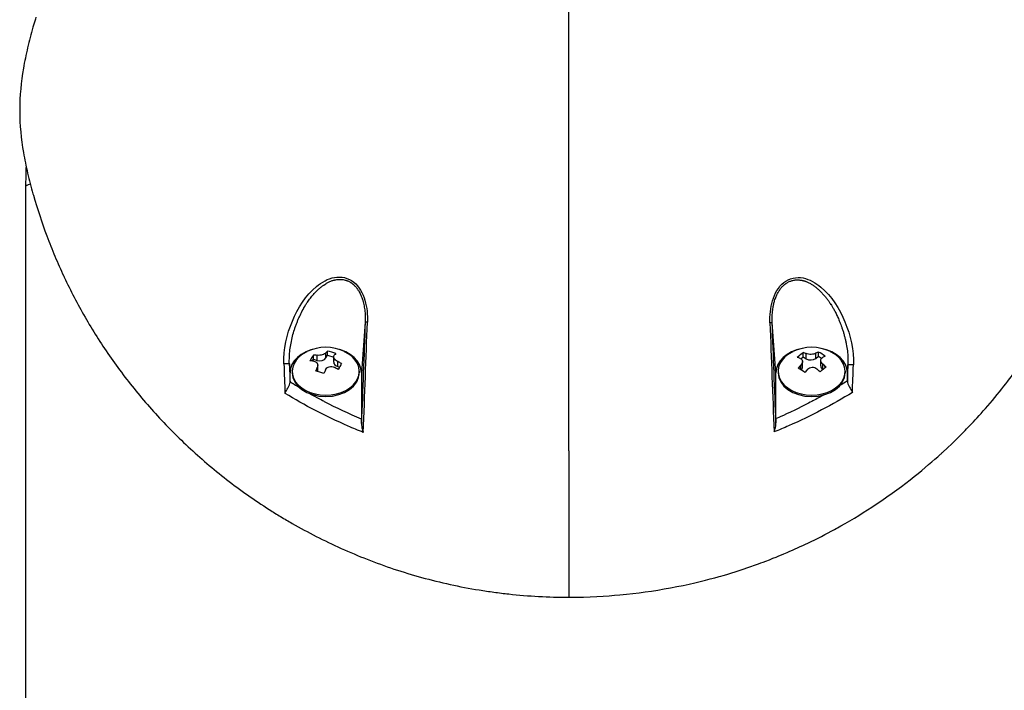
# Model space of a CAD drawing. Header units: millimetres. Extents: x 0 to 5219, y 0 to 2970.
# Tile 8 of 228: x 928 to 1065, y 418 to 512. Entities that reach past the tile are written whole.
import ezdxf

# ---------------------------------------------------------------- set-up
doc = ezdxf.new("R2010")
doc.units = ezdxf.units.MM
doc.header["$LTSCALE"] = 0.2
doc.styles.add('Rainbow-5.0 Style', font='malgunsl.ttf')
doc.dimstyles.new('Rainbow-5.0 Style', dxfattribs={"dimtxt": 4, "dimasz": 2.5, "dimexe": 1, "dimexo": 1, "dimgap": 1, "dimtad": 1, "dimdsep": 46, "dimtxsty": 'Rainbow-5.0 Style', "dimcen": 0, "dimclrd": 251, "dimclre": 251, "dimclrt": 7, "dimazin": 3, "dimtp": 0.1, "dimtm": 0.1, "dimtfac": 0.61, "dimtmove": 0, "dimatfit": 3, "dimfxl": 1, "dimlwd": -1, "dimlwe": -1, "dimarcsym": 1})

# ---------------------------------------------------------------- blocks, each defined once
blk = doc.blocks.new('A$C0ad0ff27')
for p, q in [((-76, 187.5), (-76, 96.5)), ((-35.24, 172.96), (-35.24, 172.96)), ((-36.8, 170.99), (-36.79, 170.99)), ((-36.71, 171.13), (-36.71, 171.14)), ((-36, 172.12), (-36, 172.11)), ((36, 172.01), (36, 172)), ((36.71, 171.01), (36.71, 171.02)), ((36.72, 170.99), (36.72, 170.99)), ((-37.09, 170.5), (-37.08, 170.5)), ((-28.57, 170.5), (-28.57, 170.5)), ((-28.27, 170.5), (-28.27, 170.5)), ((28.28, 170.5), (28.28, 170.5)), ((28.58, 170.5), (28.59, 170.5)), ((37.01, 170.5), (37.02, 170.5)), ((-28.48, 168.56), (-29, 161.48)), ((29, 161.48), (28.48, 168.5)), ((-33.97, 163.56), (-33.97, 164.27)), ((-33.74, 163.94), (-33.74, 164.52)), ((32.82, 163.71), (32.82, 164.29)), ((33.25, 163.43), (33.25, 164.15)), ((34.58, 163.49), (34.58, 164.2)), ((34.97, 163.79), (34.97, 164.38)), ((-39, 161.48), (-39.09, 162.73)), ((-35.88, 163.12), (-35.73, 163.37)), ((-35.73, 163.37), (-35.73, 163.95)), ((-35.73, 163.37), (-35.2, 163.2)), ((-35.2, 163.2), (-35.2, 163.92)), ((-33.97, 163.56), (-33.74, 163.94)), ((-33.74, 163.94), (-32.89, 163.68)), ((-32.89, 162.95), (-32.89, 163.72)), ((-32.31, 162.34), (-32.31, 163.06)), ((32.49, 163.45), (32.82, 163.71)), ((32.73, 162.28), (32.73, 163.07)), ((32.82, 163.71), (33.25, 163.43)), ((34.58, 163.49), (34.97, 163.79)), ((34.97, 163.79), (35.39, 163.52)), ((35.27, 162.45), (35.27, 163.24)), ((35.59, 161.96), (35.59, 162.67)), ((-39, 160.18), (-39, 161.48)), ((-38.7, 161.68), (-38.7, 161.48)), ((-35.19, 161.67), (-35.19, 162.23)), ((-35.11, 161.78), (-35.11, 162.55)), ((-32.31, 162.34), (-32.08, 162.27)), ((-29.3, 161.68), (-29.3, 161.48)), ((-29, 161.48), (-29, 154.98)), ((29, 155.05), (29, 161.48)), ((29.3, 161.68), (29.3, 161.48)), ((32.49, 161.89), (32.49, 162.55)), ((35.59, 161.96), (35.59, 161.95)), ((38.7, 161.68), (38.7, 161.48)), ((39.08, 162.59), (39, 161.48)), ((39, 161.48), (39, 160.33)), ((-28.58, 157.53), (-28.58, 157.53)), ((28.58, 157.52), (28.58, 157.52)), ((-36, 156.49), (-36, 156.49)), ((36, 156.6), (36, 156.59)), ((-32, 154.52), (-32, 154.52)), ((32, 154.6), (32, 154.6)), ((-31.5, 154.29), (-31.5, 154.29)), ((-29.81, 153.56), (-29.81, 153.56)), ((29.78, 153.62), (29.78, 153.62)), ((31.4, 154.33), (31.4, 154.33)), ((0, 150.53), (0, 130.05))]:
    blk.add_line(p, q)
for centre, radius, start, end in [((0, 187.5), 76, 177.7917, 180), ((-34, 158.94), 6.1, 64.3547, 115.6453), ((34, 158.94), 6.1, 64.3547, 115.6453)]:
    blk.add_arc(centre, radius, start, end)
for centre, major_axis, ratio, start_param, end_param in [((0, 187.5), (76, 0), 0.039474, 3.009799, 3.141593), ((37.04, 171), (0, -0.5), 0.669131, 6.201498, 6.218487), ((-65.6, -471.16), (40.63, 800.94), 0.010313, 5.606685, 5.638035), ((-27.98, 168.54), (-0.5, 0.018), 0.001055, 5.102146, 6.24617), ((27.98, 168.49), (0.5, 0.019), 0.000072, 5.106295, 6.24617), ((66.12, -477.88), (41.18, -809.41), 0.010376, 3.786947, 3.817733), ((-34, 161.68), (4.7, 0), 0.707107, 2.167258, 7.25752), ((-34, 161.48), (-5, 0), 0.707107, 4.977936, 6.283185), ((-34.58, 159.11), (-1.74, -5.81), 0.275938, 3.606045, 3.707091), ((-33.16, 160.33), (-4.9, 2.93), 0.651044, 4.974451, 5.194448), ((-33.42, 158.76), (1.74, 5.81), 0.275938, 0.464452, 0.565498), ((-34, 161.48), (5, 0), 0.707107, 0, 1.305249), ((-0.1, -1029.85), (-0.1, -1366.77), 0.000016, 2.613225, 2.634686), ((34, 161.68), (4.7, 0), 0.707107, 2.167258, 7.25752), ((34, 161.48), (-5, 0), 0.707107, 4.977936, 6.283185), ((32.4, 159.95), (-3.05, -4.82), 0.471418, 3.961879, 4.181876), ((34.42, 159.27), (-3.76, 4.76), 0.527034, 5.56156, 5.662606), ((33.53, 159.23), (-3.24, -5.13), 0.471418, 3.709676, 3.810723), ((35.43, 160.07), (-3.54, 4.48), 0.527034, 5.190406, 5.410404), ((34, 161.48), (5, 0), 0.707107, 0, 1.305249), ((-39.59, 162.71), (0.5, 0.018), 0.038586, 0.037043, 2.12174), ((-18.17, 139.57), (-23.04, 614.89), 0.033838, 1.531881, 1.538612), ((-15.61, 139.97), (-22.65, 611.28), 0.037007, 1.532183, 1.536415), ((-35.98, 159.53), (-1.64, -5.47), 0.275938, 3.858248, 4.078245), ((-34.24, 158.53), (5.2, -3.12), 0.651044, 2.204012, 2.305058), ((-33.76, 159.34), (-5.2, 3.12), 0.651044, 5.345605, 5.446651), ((-34.83, 163.82), (-0.94, 0), 0.707107, 1.169909, 2.740705), ((-31.95, 162.95), (-0.94, 0), 0.707107, 0, 1.169909), ((-33.76, 159.34), (-5.2, 3.12), 0.651044, 4.722248, 4.823294), ((-32.02, 158.34), (1.64, 5.47), 0.275938, 0.716655, 0.936652), ((33.58, 158.6), (3.76, -4.76), 0.527034, 2.419967, 2.521014), ((33.88, 163.93), (-0.94, 0), 0.707107, 0.841043, 2.411839), ((34.47, 158.64), (3.24, 5.13), 0.471418, 0.568084, 0.66913), ((34.42, 159.27), (-3.76, 4.76), 0.527034, 4.938203, 5.03925), ((39.58, 162.57), (-0.5, 0.018), 0.037229, 4.154598, 6.246144), ((-34, 161.48), (4.7, 0), 0.707107, 3.141593, 6.283185), ((-34.58, 159.11), (-1.74, -5.81), 0.275938, 4.229401, 4.330448), ((-34.84, 157.54), (4.9, -2.93), 0.651044, 1.832858, 2.052856), ((-36.05, 161.78), (0.94, 0), 0.707107, 6.095685, 6.283185), ((-33.42, 158.76), (1.74, 5.81), 0.275938, 1.087809, 1.188855), ((-34.24, 158.53), (5.2, -3.12), 0.651044, 1.580655, 1.681702), ((34, 161.48), (4.7, 0), 0.707107, 3.141593, 6.283185), ((33.53, 159.23), (-3.24, -5.13), 0.471418, 4.333033, 4.434079), ((32.57, 157.8), (3.54, -4.48), 0.527034, 2.048814, 2.268811), ((31.79, 162.28), (0.94, 0), 0.707107, 5.613434, 6.283185), ((34.47, 158.64), (3.24, 5.13), 0.471418, 1.19144, 1.292487), ((33.58, 158.6), (3.76, -4.76), 0.527034, 1.796611, 1.897657), ((35.6, 157.92), (3.05, 4.82), 0.471418, 0.820286, 1.040284), ((36.21, 162.45), (-0.94, 0), 0.707107, 0, 0.841043), ((15.36, 140.41), (-22.92, -618.36), 0.037007, 1.60432, 1.608052), ((17.86, 140.02), (-23.3, -622), 0.033968, 1.602132, 1.608346), ((-34, 152.29), (-6.7, 0), 0.707107, 5.080892, 5.081126), ((34, 152.29), (6.7, 0), 0.707107, 1.223939, 1.224274)]:
    blk.add_ellipse(centre, major_axis=major_axis, ratio=ratio, start_param=start_param, end_param=end_param)
for points in [[(0, 165.04), (0.02, 191.22), (0.04, 214.62), (0.06, 235.01)], [(-28.48, 168.56), (-28.65, 163.83), (-28.83, 159.11), (-29.01, 154.39)], [(29.01, 154.46), (28.83, 159.14), (28.65, 163.82), (28.48, 168.5)], [(-37.56, 159.31), (-38.21, 159.7), (-38.69, 159.99), (-39, 160.18)], [(39, 160.33), (38.66, 160.12), (38.31, 159.9), (37.96, 159.69)]]:
    blk.add_open_spline(points, degree=3)
for points, knots in [([(-74.55, 211.25), (-74.66, 210.88), (-74.78, 210.5), (-74.89, 210.13), (-74.92, 210.03), (-74.94, 209.94), (-74.97, 209.85), (-75.25, 208.9), (-75.5, 207.94), (-75.72, 206.99), (-75.95, 206.03), (-76.15, 205.07), (-76.31, 204.11), (-76.64, 202.19), (-76.82, 200.27), (-76.83, 198.35), (-76.83, 198.27), (-76.83, 198.19), (-76.83, 198.11), (-76.82, 196.17), (-76.63, 194.24), (-76.3, 192.31), (-76.14, 191.35), (-75.94, 190.38), (-75.72, 189.42), (-75.49, 188.45), (-75.24, 187.49), (-74.97, 186.53), (-74.95, 186.47), (-74.93, 186.41), (-74.91, 186.35), (-74.36, 184.43), (-73.74, 182.52), (-73.03, 180.63), (-72.67, 179.68), (-72.3, 178.74), (-71.9, 177.8), (-71.51, 176.86), (-71.1, 175.92), (-70.66, 174.99), (-70.64, 174.95), (-70.62, 174.9), (-70.6, 174.85), (-69.71, 172.98), (-68.74, 171.11), (-67.69, 169.28), (-66.63, 167.44), (-65.5, 165.64), (-64.27, 163.86), (-63.65, 162.97), (-63.02, 162.09), (-62.36, 161.21), (-61.7, 160.34), (-61.01, 159.47), (-60.3, 158.61), (-59.6, 157.75), (-58.87, 156.91), (-58.12, 156.07), (-57.36, 155.23), (-56.59, 154.41), (-55.79, 153.59), (-55.77, 153.57), (-55.76, 153.56), (-55.74, 153.54), (-54.94, 152.72), (-54.11, 151.92), (-53.26, 151.12), (-52.41, 150.33), (-51.54, 149.55), (-50.64, 148.78), (-49.74, 148.02), (-48.82, 147.27), (-47.87, 146.53), (-45.98, 145.06), (-43.99, 143.66), (-41.9, 142.32), (-41.37, 141.99), (-40.84, 141.66), (-40.31, 141.33), (-39.77, 141.01), (-39.23, 140.69), (-38.68, 140.38), (-36.5, 139.13), (-34.22, 137.96), (-31.85, 136.89), (-31.84, 136.89), (-31.84, 136.88), (-31.83, 136.88), (-30.64, 136.35), (-29.43, 135.84), (-28.2, 135.36), (-26.97, 134.88), (-25.73, 134.42), (-24.45, 134), (-23.18, 133.58), (-21.89, 133.18), (-20.58, 132.82), (-19.27, 132.46), (-17.94, 132.13), (-16.6, 131.84), (-15.26, 131.55), (-13.89, 131.29), (-12.52, 131.06), (-11.83, 130.95), (-11.15, 130.85), (-10.46, 130.76), (-9.77, 130.66), (-9.08, 130.58), (-8.38, 130.5), (-7, 130.35), (-5.61, 130.24), (-4.21, 130.16), (-2.81, 130.09), (-1.41, 130.05), (0, 130.05)], [0.116009, 0.116009, 0.116009, 0.116009, 0.1176445, 0.1176445, 0.1176445, 0.1180502, 0.1180502, 0.1180502, 0.1221943, 0.1221943, 0.1221943, 0.1263384, 0.1263384, 0.1263384, 0.1346266, 0.1346266, 0.1346266, 0.1349824, 0.1349824, 0.1349824, 0.143338, 0.143338, 0.143338, 0.1475158, 0.1475158, 0.1475158, 0.1516936, 0.1516936, 0.1516936, 0.1519551, 0.1519551, 0.1519551, 0.160293, 0.160293, 0.160293, 0.164462, 0.164462, 0.164462, 0.168631, 0.168631, 0.168631, 0.1688379, 0.1688379, 0.1688379, 0.1772635, 0.1772635, 0.1772635, 0.1856891, 0.1856891, 0.1856891, 0.1899019, 0.1899019, 0.1899019, 0.1941147, 0.1941147, 0.1941147, 0.1983275, 0.1983275, 0.1983275, 0.2025403, 0.2025403, 0.2025403, 0.2026348, 0.2026348, 0.2026348, 0.206856, 0.206856, 0.206856, 0.2110771, 0.2110771, 0.2110771, 0.2152983, 0.2152983, 0.2152983, 0.2237405, 0.2237405, 0.2237405, 0.2258511, 0.2258511, 0.2258511, 0.2279617, 0.2279617, 0.2279617, 0.2364039, 0.2364039, 0.2364039, 0.2364237, 0.2364237, 0.2364237, 0.240644, 0.240644, 0.240644, 0.2448644, 0.2448644, 0.2448644, 0.2490847, 0.2490847, 0.2490847, 0.253305, 0.253305, 0.253305, 0.2575358, 0.2575358, 0.2575358, 0.2596491, 0.2596491, 0.2596491, 0.2617623, 0.2617623, 0.2617623, 0.2659889, 0.2659889, 0.2659889, 0.2702154, 0.2702154, 0.2702154, 0.2702154]), ([(0, 130.05), (2.85, 130.05), (5.25, 130.2), (7.18, 130.38), (9.55, 130.6), (11.91, 130.93), (14.23, 131.36), (16.73, 131.82), (18.8, 132.33), (20.46, 132.78), (20.66, 132.84), (20.86, 132.89), (21.05, 132.94), (21.5, 133.07), (23.3, 133.54), (26.27, 134.62), (26.68, 134.77), (27.12, 134.93), (27.58, 135.1), (29.05, 135.66), (30.04, 136.09), (30.58, 136.32), (31.56, 136.74), (32.53, 137.18), (33.48, 137.64), (34.75, 138.25), (35.99, 138.88), (37.21, 139.55), (37.5, 139.71), (37.78, 139.86), (38.07, 140.03), (39.79, 140.99), (41.44, 142.01), (43.04, 143.07), (47.21, 145.85), (50.06, 148.29), (52.02, 150.06), (52.14, 150.17), (52.26, 150.28), (52.37, 150.38), (54.22, 152.08), (55.21, 153.11), (55.49, 153.4), (56.56, 154.5), (58.12, 156.16), (59.98, 158.43), (60.86, 159.5), (61.58, 160.44), (62.18, 161.25), (62.96, 162.3), (63.53, 163.12), (63.91, 163.68), (66.36, 167.25), (68.44, 170.94), (70.19, 174.71), (70.86, 176.17), (71.69, 178.07), (72.56, 180.41), (73.28, 182.35), (73.74, 183.82), (74.04, 184.81), (74.27, 185.55), (74.4, 186.01), (74.45, 186.2), (74.93, 187.88), (75.15, 188.86), (75.21, 189.13), (75.3, 189.49), (75.38, 189.85), (75.45, 190.21), (75.48, 190.34), (75.51, 190.47), (75.53, 190.6), (75.69, 191.37), (75.77, 191.86), (75.81, 192.07), (75.85, 192.29), (75.89, 192.53), (75.92, 192.79), (76.02, 193.42), (76.11, 194.17), (76.19, 195.04), (76.31, 196.39), (76.32, 197.38), (76.32, 198.01), (76.32, 198.66), (76.3, 199.64), (76.19, 200.97), (76.11, 201.89), (76.01, 202.63), (75.92, 203.2), (75.88, 203.48), (75.84, 203.73), (75.81, 203.92), (75.7, 204.54), (75.58, 205.16), (75.45, 205.78), (75.38, 206.15), (75.3, 206.51), (75.21, 206.87), (75.04, 207.62), (74.91, 208.11), (74.85, 208.33), (74.72, 208.81), (74.59, 209.3), (74.45, 209.79), (74.38, 210.06), (74.3, 210.32), (74.22, 210.59)], [-1, -1, -1, -1, -0.9732143, -0.9732143, -0.9732143, -0.9464286, -0.9464286, -0.9464286, -0.9225692, -0.9225692, -0.9225692, -0.9196429, -0.9196429, -0.9196429, -0.8961237, -0.8961237, -0.8961237, -0.8928571, -0.8928571, -0.8928571, -0.88, -0.88, -0.88, -0.8671429, -0.8671429, -0.8671429, -0.85, -0.85, -0.85, -0.8459299, -0.8459299, -0.8459299, -0.8214286, -0.8214286, -0.8214286, -0.7867787, -0.7867787, -0.7867787, -0.7846306, -0.7846306, -0.7846306, -0.75, -0.75, -0.75, -0.71875, -0.71875, -0.71875, -0.7052239, -0.7052239, -0.7052239, -0.6875, -0.6875, -0.6875, -0.625, -0.625, -0.625, -0.59375, -0.59375, -0.59375, -0.5758637, -0.5758637, -0.5758637, -0.5625, -0.5625, -0.5625, -0.546875, -0.546875, -0.546875, -0.5411757, -0.5411757, -0.5411757, -0.5390625, -0.5390625, -0.5390625, -0.53125, -0.53125, -0.53125, -0.5266987, -0.5266987, -0.5266987, -0.515625, -0.515625, -0.515625, -0.5, -0.5, -0.5, -0.484375, -0.484375, -0.484375, -0.4739987, -0.4739987, -0.4739987, -0.46875, -0.46875, -0.46875, -0.4588678, -0.4588678, -0.4588678, -0.453125, -0.453125, -0.453125, -0.4453125, -0.4453125, -0.4453125, -0.4375, -0.4375, -0.4375, -0.433244, -0.433244, -0.433244, -0.433244]), ([(-39.85, 162.71), (-39.93, 164.79), (-39.44, 166.85), (-38.67, 168.71), (-37.89, 170.57), (-36.8, 172.3), (-35.3, 173.55), (-34.55, 174.17), (-33.7, 174.66), (-32.78, 174.83), (-31.85, 175), (-30.85, 174.79), (-30.08, 174.16), (-29.31, 173.54), (-28.81, 172.61), (-28.52, 171.62), (-28.22, 170.62), (-28.13, 169.59), (-28.17, 168.55)], [-1, -1, -1, -1, -0.75, -0.75, -0.75, -0.5, -0.5, -0.5, -0.375, -0.375, -0.375, -0.25, -0.25, -0.25, -0.125, -0.125, -0.125, 0, 0, 0, 0]), ([(-39.09, 162.73), (-39.1, 163.05), (-39.1, 163.7), (-39.02, 164.68), (-38.87, 165.64), (-38.66, 166.59), (-38.43, 167.36), (-38.23, 167.97), (-38.06, 168.42), (-37.89, 168.86), (-37.63, 169.44), (-37.29, 170.15), (-36.9, 170.84), (-36.52, 171.43), (-36.16, 171.93), (-35.8, 172.36), (-35.52, 172.67), (-35.33, 172.87), (-35.17, 173.02), (-35.06, 173.13), (-34.95, 173.23), (-34.82, 173.34), (-34.62, 173.51), (-34.44, 173.65), (-34.21, 173.81), (-33.97, 173.97), (-33.68, 174.13), (-33.41, 174.26), (-33.21, 174.34), (-33, 174.41), (-32.84, 174.45), (-32.72, 174.48), (-32.64, 174.5), (-32.52, 174.52), (-32.37, 174.54), (-32.22, 174.56), (-32.11, 174.56), (-32.05, 174.56), (-31.99, 174.56), (-31.95, 174.56), (-31.88, 174.56), (-31.76, 174.55), (-31.55, 174.52), (-31.34, 174.48), (-31.17, 174.43), (-31.05, 174.39), (-30.89, 174.33), (-30.73, 174.25), (-30.59, 174.17), (-30.48, 174.11), (-30.4, 174.05), (-30.33, 174), (-30.28, 173.96), (-30.23, 173.92), (-30.18, 173.88), (-30.12, 173.83), (-30.03, 173.74), (-29.91, 173.62), (-29.76, 173.46), (-29.64, 173.31), (-29.5, 173.1), (-29.3, 172.8), (-29.11, 172.41), (-28.96, 172.03), (-28.87, 171.77), (-28.8, 171.55), (-28.74, 171.33), (-28.67, 171.03), (-28.6, 170.66), (-28.54, 170.27), (-28.5, 169.87), (-28.46, 169.3), (-28.46, 168.86), (-28.48, 168.56)], [0, 0, 0, 0, 0.09755, 0.195364, 0.293553, 0.392049, 0.490631, 0.539857, 0.588967, 0.638036, 0.687243, 0.785873, 0.884538, 0.933822, 1.008822, 1.081176, 1.113601, 1.143537, 1.170992, 1.183791, 1.195972, 1.218472, 1.238473, 1.283423, 1.293407, 1.329481, 1.378961, 1.40356, 1.428073, 1.452518, 1.476923, 1.483207, 1.495736, 1.501978, 1.526778, 1.545207, 1.551317, 1.563485, 1.567497, 1.570553, 1.578207, 1.587912, 1.613451, 1.647115, 1.658519, 1.671664, 1.690388, 1.714701, 1.728974, 1.744675, 1.75307, 1.761833, 1.77097, 1.775681, 1.780486, 1.790347, 1.800537, 1.821922, 1.844682, 1.86886, 1.881499, 1.921664, 1.980666, 2.012563, 2.046031, 2.063338, 2.081006, 2.117316, 2.154984, 2.194087, 2.234709, 2.276933, 2.36647, 2.36647, 2.36647, 2.36647]), ([(28.17, 168.49), (28.13, 169.53), (28.23, 170.57), (28.52, 171.57), (28.82, 172.56), (29.33, 173.5), (30.1, 174.11), (30.87, 174.73), (31.88, 174.93), (32.8, 174.75), (33.72, 174.57), (34.57, 174.07), (35.31, 173.45), (36.79, 172.2), (37.89, 170.46), (38.66, 168.59), (39.44, 166.72), (39.92, 164.65), (39.85, 162.58)], [-1, -1, -1, -1, -0.875, -0.875, -0.875, -0.75, -0.75, -0.75, -0.625, -0.625, -0.625, -0.5, -0.5, -0.5, -0.25, -0.25, -0.25, 0, 0, 0, 0]), ([(28.48, 168.5), (28.47, 168.77), (28.47, 169.26), (28.51, 169.96), (28.58, 170.49), (28.65, 170.87), (28.7, 171.11), (28.76, 171.34), (28.83, 171.6), (28.92, 171.86), (29.02, 172.13), (29.16, 172.45), (29.31, 172.74), (29.48, 173.02), (29.62, 173.21), (29.77, 173.4), (29.9, 173.55), (30.01, 173.66), (30.1, 173.74), (30.18, 173.82), (30.28, 173.89), (30.37, 173.96), (30.49, 174.05), (30.66, 174.15), (30.86, 174.25), (31.07, 174.33), (31.28, 174.39), (31.5, 174.44), (31.68, 174.47), (31.81, 174.48), (31.94, 174.49), (32.13, 174.49), (32.32, 174.47), (32.49, 174.45), (32.59, 174.43), (32.66, 174.42), (32.73, 174.4), (32.82, 174.38), (32.93, 174.35), (33.03, 174.32), (33.13, 174.28), (33.27, 174.23), (33.43, 174.16), (33.7, 174.03), (34.02, 173.85), (34.33, 173.64), (34.57, 173.46), (34.75, 173.31), (34.89, 173.19), (35.01, 173.09), (35.09, 173.01), (35.17, 172.93), (35.24, 172.86), (35.32, 172.78), (35.42, 172.68), (35.55, 172.54), (35.73, 172.34), (35.95, 172.08), (36.2, 171.76), (36.52, 171.32), (36.82, 170.85), (37.11, 170.35), (37.36, 169.88), (37.57, 169.45), (37.74, 169.06), (37.88, 168.75), (38.01, 168.41), (38.12, 168.12), (38.24, 167.78), (38.37, 167.41), (38.51, 166.93), (38.64, 166.46), (38.75, 165.99), (38.89, 165.35), (39.01, 164.55), (39.09, 163.57), (39.09, 162.92), (39.08, 162.59)], [0, 0, 0, 0, 0.078902, 0.149029, 0.210471, 0.237991, 0.263396, 0.286702, 0.307916, 0.343993, 0.371542, 0.396346, 0.44682, 0.471865, 0.496786, 0.521607, 0.546367, 0.558742, 0.571124, 0.583523, 0.595936, 0.608312, 0.620651, 0.64525, 0.669793, 0.694325, 0.718875, 0.743461, 0.768092, 0.779315, 0.788884, 0.812015, 0.840494, 0.855174, 0.867977, 0.874297, 0.88056, 0.892913, 0.905038, 0.91694, 0.928945, 0.941177, 0.965691, 0.990288, 1.039745, 1.089387, 1.1142, 1.139036, 1.163869, 1.176276, 1.188676, 1.201071, 1.213052, 1.221264, 1.236272, 1.258078, 1.28669, 1.322124, 1.367266, 1.417281, 1.49445, 1.543272, 1.598922, 1.661366, 1.695114, 1.730521, 1.767563, 1.806271, 1.826283, 1.878768, 1.928368, 1.977948, 2.027472, 2.076913, 2.17546, 2.273572, 2.371399, 2.371399, 2.371399, 2.371399]), ([(-33.97, 164.27), (-34.01, 164.22), (-34.08, 164.16), (-34.26, 164.06), (-34.37, 164.02), (-34.59, 163.96), (-34.72, 163.93), (-34.97, 163.91), (-35.09, 163.91), (-35.2, 163.92)], [-0.1437022, -0.1437022, -0.1437022, -0.1437022, -0.1077767, -0.1077767, -0.0718511, -0.0718511, -0.0359256, -0.0359256, 0, 0, 0, 0]), ([(34.58, 164.2), (34.5, 164.16), (34.4, 164.13), (34.17, 164.07), (34.05, 164.06), (33.81, 164.05), (33.68, 164.05), (33.44, 164.09), (33.34, 164.12), (33.25, 164.15)], [-0.1437022, -0.1437022, -0.1437022, -0.1437022, -0.1077767, -0.1077767, -0.0718511, -0.0718511, -0.0359256, -0.0359256, 0, 0, 0, 0]), ([(-35.69, 163.1), (-35.58, 163.09), (-35.47, 163.06), (-35.3, 162.96), (-35.23, 162.89), (-35.14, 162.74), (-35.11, 162.64), (-35.12, 162.44), (-35.14, 162.33), (-35.19, 162.23)], [-0.2938438, -0.2938438, -0.2938438, -0.2938438, -0.2579182, -0.2579182, -0.2219927, -0.2219927, -0.1860671, -0.1860671, -0.1501416, -0.1501416, -0.1501416, -0.1501416]), ([(-32.31, 163.06), (-32.42, 163.11), (-32.53, 163.18), (-32.7, 163.33), (-32.77, 163.41), (-32.86, 163.57), (-32.89, 163.65), (-32.88, 163.81), (-32.86, 163.87), (-32.81, 163.93)], [-0.5881822, -0.5881822, -0.5881822, -0.5881822, -0.5522567, -0.5522567, -0.5163311, -0.5163311, -0.4804056, -0.4804056, -0.44448, -0.44448, -0.44448, -0.44448]), ([(32.41, 163.49), (32.5, 163.46), (32.58, 163.4), (32.69, 163.27), (32.72, 163.19), (32.73, 163.02), (32.72, 162.92), (32.63, 162.73), (32.57, 162.63), (32.49, 162.55)], [-0.2938438, -0.2938438, -0.2938438, -0.2938438, -0.2579182, -0.2579182, -0.2219927, -0.2219927, -0.1860671, -0.1860671, -0.1501416, -0.1501416, -0.1501416, -0.1501416]), ([(35.59, 162.67), (35.5, 162.75), (35.42, 162.84), (35.31, 163.02), (35.28, 163.12), (35.27, 163.29), (35.28, 163.37), (35.37, 163.51), (35.43, 163.57), (35.51, 163.61)], [-0.5881822, -0.5881822, -0.5881822, -0.5881822, -0.5522567, -0.5522567, -0.5163311, -0.5163311, -0.4804056, -0.4804056, -0.44448, -0.44448, -0.44448, -0.44448]), ([(-34.03, 161.89), (-33.99, 161.98), (-33.92, 162.08), (-33.74, 162.23), (-33.63, 162.29), (-33.41, 162.35), (-33.28, 162.36), (-33.03, 162.33), (-32.91, 162.29), (-32.8, 162.24)], [-0.4380406, -0.4380406, -0.4380406, -0.4380406, -0.4021151, -0.4021151, -0.3661895, -0.3661895, -0.330264, -0.330264, -0.2943384, -0.2943384, -0.2943384, -0.2943384]), ([(33.42, 161.96), (33.5, 162.04), (33.6, 162.12), (33.83, 162.22), (33.95, 162.25), (34.19, 162.26), (34.32, 162.24), (34.56, 162.15), (34.66, 162.09), (34.75, 162.01)], [-0.4380406, -0.4380406, -0.4380406, -0.4380406, -0.4021151, -0.4021151, -0.3661895, -0.3661895, -0.330264, -0.330264, -0.2943384, -0.2943384, -0.2943384, -0.2943384]), ([(-39.7, 158.58), (-39.65, 158.69), (-39.59, 158.83), (-39.5, 158.99), (-39.47, 159.04), (-39.43, 159.11), (-39.38, 159.2), (-39.33, 159.29), (-39.29, 159.36), (-39.27, 159.4), (-39.19, 159.55), (-39.12, 159.68), (-39.08, 159.78), (-39.02, 159.93), (-39, 160.05), (-39, 160.14)], [0, 0, 0, 0, 0.25, 0.25, 0.25, 0.375, 0.375, 0.375, 0.5, 0.5, 0.5, 0.75, 0.75, 0.75, 0.9999999, 0.9999999, 0.9999999, 0.9999999]), ([(-39, 160.18), (-39, 160.18), (-39, 160.17), (-39, 160.15), (-39, 160.15), (-39, 160.14)], [-0.006006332, -0.006006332, -0.006006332, -0.006006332, -0.003002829, -0.003002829, -0.000000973, -0.000000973, -0.000000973, -0.000000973]), ([(39, 160.29), (39, 160.29), (39, 160.3), (39, 160.32), (39, 160.33), (39, 160.33)], [-0.006677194, -0.006677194, -0.006677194, -0.006677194, -0.003339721, -0.003339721, -0.000000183, -0.000000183, -0.000000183, -0.000000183]), ([(39, 160.29), (39, 160.19), (39.02, 160.07), (39.08, 159.93), (39.12, 159.83), (39.19, 159.7), (39.27, 159.54), (39.3, 159.5), (39.33, 159.43), (39.39, 159.34), (39.44, 159.25), (39.47, 159.18), (39.5, 159.13), (39.59, 158.97), (39.66, 158.83), (39.71, 158.72)], [0.0000001, 0.0000001, 0.0000001, 0.0000001, 0.25, 0.25, 0.25, 0.5, 0.5, 0.5, 0.625, 0.625, 0.625, 0.75, 0.75, 0.75, 1, 1, 1, 1]), ([(-28.74, 153.13), (-29.46, 153.41), (-30.17, 153.71), (-30.87, 154.02), (-34.03, 155.4), (-36.97, 156.93), (-39.7, 158.58)], [0, 0, 0, 0, 0.1807269, 0.1807269, 0.1807269, 1, 1, 1, 1]), ([(-29, 154.98), (-30.77, 155.73), (-32.49, 156.55), (-34.16, 157.42), (-34.43, 157.56), (-35.16, 157.94), (-36.3, 158.58)], [0, 0, 0, 0, 0.5, 0.5, 0.5, 0.7293054, 0.7293054, 0.7293054, 0.7293054]), ([(39.71, 158.72), (36.93, 157.02), (33.96, 155.45), (30.78, 154.05), (30.11, 153.76), (29.43, 153.47), (28.75, 153.19)], [0, 0, 0, 0, 0.8258779, 0.8258779, 0.8258779, 1, 1, 1, 1]), ([(35.75, 158.4), (35.23, 158.1), (34.7, 157.82), (34.17, 157.53), (33.8, 157.34), (32.97, 156.9), (31.63, 156.25), (29.92, 155.43), (29.02, 155.06), (29, 155.05)], [0.3407239, 0.3407239, 0.3407239, 0.3407239, 0.5, 0.5, 0.5, 0.75, 0.75, 0.75, 1, 1, 1, 1]), ([(-29.01, 154.39), (-29, 154.48), (-29, 154.56), (-29, 154.76), (-29, 154.87), (-29, 154.98)], [-0.07344976, -0.07344976, -0.07344976, -0.07344976, -0.04389749, -0.04389749, -0.000001, -0.000001, -0.000001, -0.000001]), ([(-29.01, 154.39), (-29.01, 154.24), (-28.99, 154.03), (-28.93, 153.77), (-28.91, 153.69), (-28.88, 153.58), (-28.85, 153.45), (-28.79, 153.26), (-28.75, 153.15), (-28.74, 153.13)], [-0.9999987, -0.9999987, -0.9999987, -0.9999987, -0.5, -0.5, -0.5, -0.25, -0.25, -0.25, -0.000001, -0.000001, -0.000001, -0.000001]), ([(28.75, 153.19), (28.76, 153.22), (28.79, 153.33), (28.85, 153.51), (28.88, 153.64), (28.91, 153.75), (28.93, 153.83), (28.99, 154.09), (29.01, 154.3), (29.01, 154.46)], [-0.9999988, -0.9999988, -0.9999988, -0.9999988, -0.75, -0.75, -0.75, -0.5, -0.5, -0.5, -0.0000013, -0.0000013, -0.0000013, -0.0000013]), ([(29, 155.05), (29, 154.94), (29, 154.83), (29, 154.63), (29, 154.54), (29.01, 154.46)], [-0.07474491, -0.07474491, -0.07474491, -0.07474491, -0.03005071, -0.03005071, -0.00000846, -0.00000846, -0.00000846, -0.00000846])]:
    blk.add_open_spline(points, degree=3, knots=knots)

msp = doc.modelspace()

# ---------------------------------------------------------------- block references
msp.add_blockref('A$C0ad0ff27', (1004.425, 301.014))

# ---------------------------------------------------------------- leaders
msp.add_leader([(1006.898, 304.263), (1124.206, 480.009), (1136.706, 480.009)], dimstyle='Rainbow-5.0 Style', override={"dimscale": 5})

doc.saveas('drawing.dxf')
